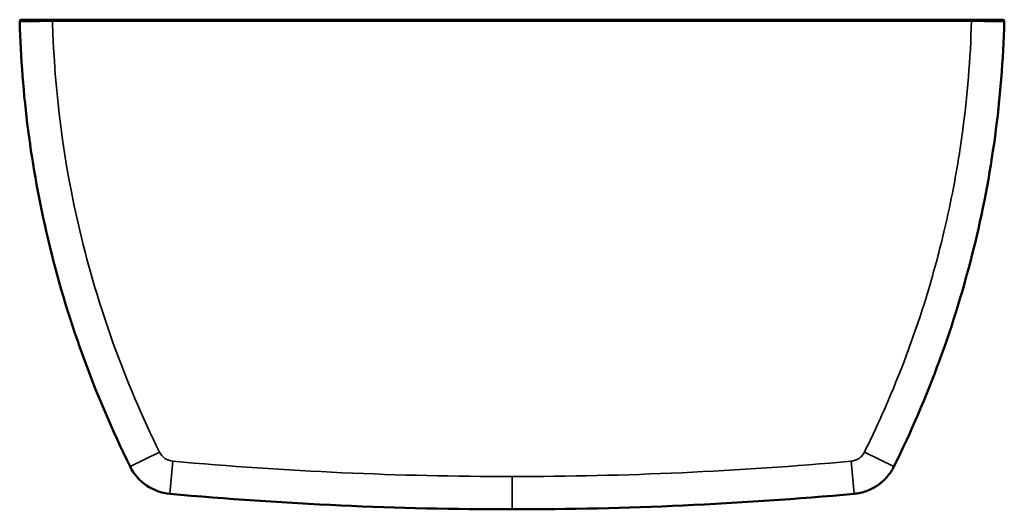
# Model space of a CAD drawing. Header units: millimetres. Extents: x -881 to 1078, y 520 to 1956.
# Tile 30 of 31: x -881 to 319, y 1359 to 1956. Entities that reach past the tile are written whole.
import ezdxf

# ---------------------------------------------------------------- set-up
doc = ezdxf.new("R2010")
doc.units = ezdxf.units.MM
doc.layers.add('Visible (ANSI)', color=7, linetype='Continuous', lineweight=50)
doc.layers.add('Visible Narrow (ANSI)', color=7, linetype='Continuous', lineweight=35)

msp = doc.modelspace()

# ---------------------------------------------------------------- linework, layer by layer
at = {"layer": 'Visible (ANSI)'}
msp.add_line((-840.792, 1955.923), (279.076, 1955.923), dxfattribs=at)
msp.add_arc((317.091, 1953.923), 2, 358.498985, 90.008783, dxfattribs=at)
for centre, major_axis, ratio, start_param, end_param in [((-329.898, 4831.564), (3998.973, -171.934), 0.86731824, 4.65758011, 4.76191672), ((-228.658, 4820.326), (3991.947, 180.904), 0.86591138, 4.66010191, 4.76461151)]:
    msp.add_ellipse(centre, major_axis=major_axis, ratio=ratio, start_param=start_param, end_param=end_param, dxfattribs=at)
for points, knots in [([(-880.805, 1953.871), (-880.812, 1954.137), (-880.766, 1954.405), (-880.571, 1954.901), (-880.424, 1955.129), (-880.053, 1955.51), (-879.828, 1955.663), (-879.338, 1955.87), (-879.071, 1955.924), (-878.806, 1955.923)], [0.000009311, 0.000009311, 0.000009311, 0.000009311, 0.25, 0.25, 0.5, 0.5, 0.75, 0.75, 0.999903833, 0.999903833, 0.999903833, 0.999903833]), ([(-840.792, 1955.923), (-842.824, 1955.923), (-844.841, 1955.923), (-848.847, 1955.923), (-850.835, 1955.923), (-853.794, 1955.923), (-854.776, 1955.923), (-856.732, 1955.923), (-857.708, 1955.923), (-860.608, 1955.923), (-862.487, 1955.923), (-866.119, 1955.923), (-867.873, 1955.923), (-870.377, 1955.923), (-871.182, 1955.923), (-872.711, 1955.923), (-873.438, 1955.923), (-874.459, 1955.923), (-874.788, 1955.923), (-875.42, 1955.923), (-875.724, 1955.923), (-876.58, 1955.923), (-877.08, 1955.923), (-877.706, 1955.923), (-877.894, 1955.923), (-878.22, 1955.923), (-878.357, 1955.923), (-878.689, 1955.923), (-878.805, 1955.923), (-878.806, 1955.923)], [0, 0, 0, 0, 0.0060304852, 0.0060304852, 0.0120609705, 0.0120609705, 0.0150762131, 0.0150762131, 0.0180914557, 0.0180914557, 0.0241219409, 0.0241219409, 0.0301524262, 0.0301524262, 0.0331676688, 0.0331676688, 0.0361829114, 0.0361829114, 0.0376905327, 0.0376905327, 0.039198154, 0.039198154, 0.0422133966, 0.0422133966, 0.0437210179, 0.0437210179, 0.0452286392, 0.0452286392, 0.0482438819, 0.0482438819, 0.0482438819, 0.0482438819]), ([(279.076, 1955.923), (281.109, 1955.923), (283.126, 1955.923), (287.132, 1955.923), (289.12, 1955.923), (292.079, 1955.923), (293.061, 1955.923), (295.017, 1955.923), (295.993, 1955.923), (298.893, 1955.923), (300.772, 1955.923), (304.404, 1955.923), (306.157, 1955.923), (308.662, 1955.923), (309.467, 1955.923), (310.996, 1955.923), (311.723, 1955.923), (312.744, 1955.923), (313.073, 1955.923), (313.705, 1955.923), (314.009, 1955.923), (314.865, 1955.923), (315.365, 1955.923), (315.991, 1955.923), (316.179, 1955.923), (316.505, 1955.923), (316.642, 1955.923), (316.974, 1955.923), (317.09, 1955.923), (317.091, 1955.923)], [0, 0, 0, 0, 0.0060304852, 0.0060304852, 0.0120609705, 0.0120609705, 0.0150762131, 0.0150762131, 0.0180914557, 0.0180914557, 0.0241219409, 0.0241219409, 0.0301524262, 0.0301524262, 0.0331676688, 0.0331676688, 0.0361829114, 0.0361829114, 0.0376905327, 0.0376905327, 0.039198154, 0.039198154, 0.0422133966, 0.0422133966, 0.0437210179, 0.0437210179, 0.0452286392, 0.0452286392, 0.0482438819, 0.0482438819, 0.0482438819, 0.0482438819]), ([(-880.805, 1953.871), (-878.472, 1864.995), (-867.004, 1776.363), (-823.917, 1593.443), (-790.156, 1499.672), (-746.209, 1410.935)], [0.003628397, 0.003628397, 0.003628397, 0.003628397, 0.475000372, 0.475000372, 1, 1, 1, 1]), ([(319.09, 1953.871), (317.861, 1906.906), (314.083, 1860.007), (301.475, 1766.894), (292.645, 1720.679), (270.035, 1629.477), (256.256, 1584.489), (223.911, 1496.269), (205.344, 1453.036), (184.494, 1410.935)], [0.003628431, 0.003628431, 0.003628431, 0.003628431, 0.252721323, 0.252721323, 0.501814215, 0.501814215, 0.750907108, 0.750907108, 1, 1, 1, 1]), ([(-746.209, 1410.935), (-741.678, 1401.786), (-734.774, 1393.837), (-717.939, 1382.301), (-708.033, 1378.732), (-697.865, 1377.809)], [0, 0, 0, 0, 0.5, 0.5, 1, 1, 1, 1]), ([(184.494, 1410.935), (182.229, 1406.363), (179.379, 1402.082), (172.689, 1394.376), (168.85, 1390.953), (160.432, 1385.185), (155.854, 1382.84), (146.253, 1379.383), (141.231, 1378.271), (136.15, 1377.809)], [0, 0, 0, 0, 0.25, 0.25, 0.5, 0.5, 0.75, 0.75, 1, 1, 1, 1])]:
    msp.add_open_spline(points, degree=3, knots=knots, dxfattribs=at)
at = {"layer": 'Visible Narrow (ANSI)'}
for p, q in [((-840.792, 1955.923), (-840.792, 1953.923)), ((279.076, 1955.923), (279.076, 1953.923)), ((279.076, 1953.923), (-840.792, 1953.923)), ((-710.364, 1428.688), (-746.209, 1410.935)), ((148.649, 1428.688), (184.494, 1410.935)), ((-694.249, 1417.646), (-697.865, 1377.809)), ((132.534, 1417.646), (136.15, 1377.809)), ((-280.858, 1398.923), (-280.858, 1358.923))]:
    msp.add_line(p, q, dxfattribs=at)
for centre, major_axis, start_param, end_param in [((-329.505, 4841.457), (3964.292, -170.554), 4.65761237, 4.76194903), ((-232.21, 4841.457), (3964.292, 170.554), 4.66282893, 4.76716559)]:
    msp.add_ellipse(centre, major_axis=major_axis, ratio=0.86731894, start_param=start_param, end_param=end_param, dxfattribs=at)
for points, knots in [([(-880.805, 1953.871), (-880.804, 1953.871), (-880.802, 1953.871), (-880.795, 1953.871), (-880.779, 1953.871), (-880.748, 1953.871), (-880.664, 1953.871), (-880.581, 1953.872), (-880.362, 1953.872), (-880.227, 1953.873), (-879.904, 1953.874), (-879.716, 1953.874), (-879.089, 1953.876), (-878.584, 1953.878), (-877.717, 1953.88), (-877.409, 1953.88), (-876.76, 1953.882), (-876.422, 1953.883), (-875.369, 1953.885), (-874.618, 1953.886), (-873.033, 1953.889), (-872.198, 1953.891), (-870.891, 1953.893), (-870.446, 1953.893), (-869.547, 1953.895), (-869.093, 1953.895), (-867.714, 1953.897), (-866.774, 1953.899), (-863.904, 1953.902), (-861.92, 1953.904), (-858.856, 1953.907), (-857.819, 1953.908), (-855.735, 1953.91), (-854.684, 1953.911), (-851.511, 1953.914), (-849.383, 1953.916), (-846.174, 1953.919), (-845.101, 1953.92), (-843.488, 1953.921), (-842.95, 1953.922), (-842.141, 1953.922), (-841.872, 1953.923), (-841.332, 1953.923), (-841.06, 1953.923), (-840.792, 1953.923)], [-0.00000006, -0.00000006, -0.00000006, -0.00000006, 0.0004030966, 0.0004030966, 0.0008062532, 0.0016125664, 0.0016125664, 0.0032251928, 0.0032251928, 0.0048378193, 0.0048378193, 0.0064504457, 0.0064504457, 0.0096756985, 0.0096756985, 0.0112883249, 0.0112883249, 0.0129009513, 0.0129009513, 0.0161262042, 0.0161262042, 0.019351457, 0.019351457, 0.0209640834, 0.0209640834, 0.0225767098, 0.0225767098, 0.0258019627, 0.0258019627, 0.0322524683, 0.0322524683, 0.0354777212, 0.0354777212, 0.038702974, 0.038702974, 0.0451534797, 0.0451534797, 0.0483787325, 0.0483787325, 0.0499913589, 0.0499913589, 0.0507976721, 0.0507976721, 0.0516039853, 0.0516039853, 0.0516039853, 0.0516039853]), ([(-710.364, 1428.688), (-752.959, 1514.694), (-785.681, 1605.58), (-807.686, 1698.997), (-827.366, 1782.549), (-838.471, 1868.116), (-840.792, 1953.923)], [0, 0, 0, 0, 0.525943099, 0.525943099, 0.525943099, 0.996345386, 0.996345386, 0.996345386, 0.996345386]), ([(148.649, 1428.688), (153.692, 1438.87), (158.597, 1449.122), (163.362, 1459.439), (168.127, 1469.755), (172.752, 1480.134), (177.236, 1490.575), (195.171, 1532.338), (210.846, 1575.064), (224.176, 1618.526), (230.841, 1640.257), (236.92, 1662.173), (242.398, 1684.231), (243.619, 1689.146), (244.809, 1694.068), (245.97, 1698.997), (250.02, 1716.189), (253.706, 1733.465), (257.028, 1750.812), (261.302, 1773.131), (264.971, 1795.567), (268.033, 1818.085), (274.156, 1863.121), (277.848, 1908.489), (279.076, 1953.923)], [0, 0, 0, 0, 34.08830095, 34.08830095, 34.08830095, 68.17660189, 68.17660189, 68.17660189, 204.52980568, 204.52980568, 204.52980568, 272.70640757, 272.70640757, 272.70640757, 287.89686787, 287.89686787, 287.89686787, 340.88300946, 340.88300946, 340.88300946, 409.05961135, 409.05961135, 409.05961135, 545.41281514, 545.41281514, 545.41281514, 545.41281514]), ([(319.09, 1953.871), (319.089, 1953.871), (319.087, 1953.871), (319.08, 1953.871), (319.064, 1953.871), (319.033, 1953.871), (318.949, 1953.871), (318.866, 1953.872), (318.647, 1953.872), (318.511, 1953.873), (318.189, 1953.874), (318.001, 1953.874), (317.373, 1953.876), (316.869, 1953.878), (316.002, 1953.88), (315.694, 1953.88), (315.045, 1953.882), (314.706, 1953.883), (313.654, 1953.885), (312.903, 1953.886), (311.318, 1953.889), (310.483, 1953.891), (309.176, 1953.893), (308.731, 1953.893), (307.832, 1953.895), (307.378, 1953.895), (305.998, 1953.897), (305.059, 1953.899), (302.188, 1953.902), (300.205, 1953.904), (297.141, 1953.907), (296.104, 1953.908), (294.02, 1953.91), (292.968, 1953.911), (289.796, 1953.914), (287.668, 1953.916), (284.459, 1953.919), (283.386, 1953.92), (281.773, 1953.921), (281.235, 1953.922), (280.426, 1953.922), (280.156, 1953.923), (279.617, 1953.923), (279.345, 1953.923), (279.076, 1953.923)], [-0.00000006, -0.00000006, -0.00000006, -0.00000006, 0.0004030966, 0.0004030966, 0.0008062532, 0.0016125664, 0.0016125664, 0.0032251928, 0.0032251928, 0.0048378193, 0.0048378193, 0.0064504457, 0.0064504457, 0.0096756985, 0.0096756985, 0.0112883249, 0.0112883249, 0.0129009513, 0.0129009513, 0.0161262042, 0.0161262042, 0.019351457, 0.019351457, 0.0209640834, 0.0209640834, 0.0225767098, 0.0225767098, 0.0258019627, 0.0258019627, 0.0322524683, 0.0322524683, 0.0354777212, 0.0354777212, 0.038702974, 0.038702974, 0.0451534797, 0.0451534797, 0.0483787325, 0.0483787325, 0.0499913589, 0.0499913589, 0.0507976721, 0.0507976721, 0.0516039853, 0.0516039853, 0.0516039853, 0.0516039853]), ([(-694.249, 1417.646), (-697.639, 1417.953), (-700.941, 1419.143), (-706.552, 1422.988), (-708.854, 1425.638), (-710.364, 1428.688)], [0, 0, 0, 0, 0.5, 0.5, 1, 1, 1, 1]), ([(132.534, 1417.646), (134.228, 1417.799), (135.902, 1418.174), (137.502, 1418.75), (139.103, 1419.327), (140.632, 1420.106), (142.031, 1421.065), (143.431, 1422.024), (144.71, 1423.168), (145.825, 1424.453), (146.941, 1425.738), (147.894, 1427.163), (148.649, 1428.688)], [0, 0, 0, 0, 5.10860525, 5.10860525, 5.10860525, 10.21721051, 10.21721051, 10.21721051, 15.32581576, 15.32581576, 15.32581576, 20.43442101, 20.43442101, 20.43442101, 20.43442101])]:
    msp.add_open_spline(points, degree=3, knots=knots, dxfattribs=at)

doc.saveas('drawing.dxf')
